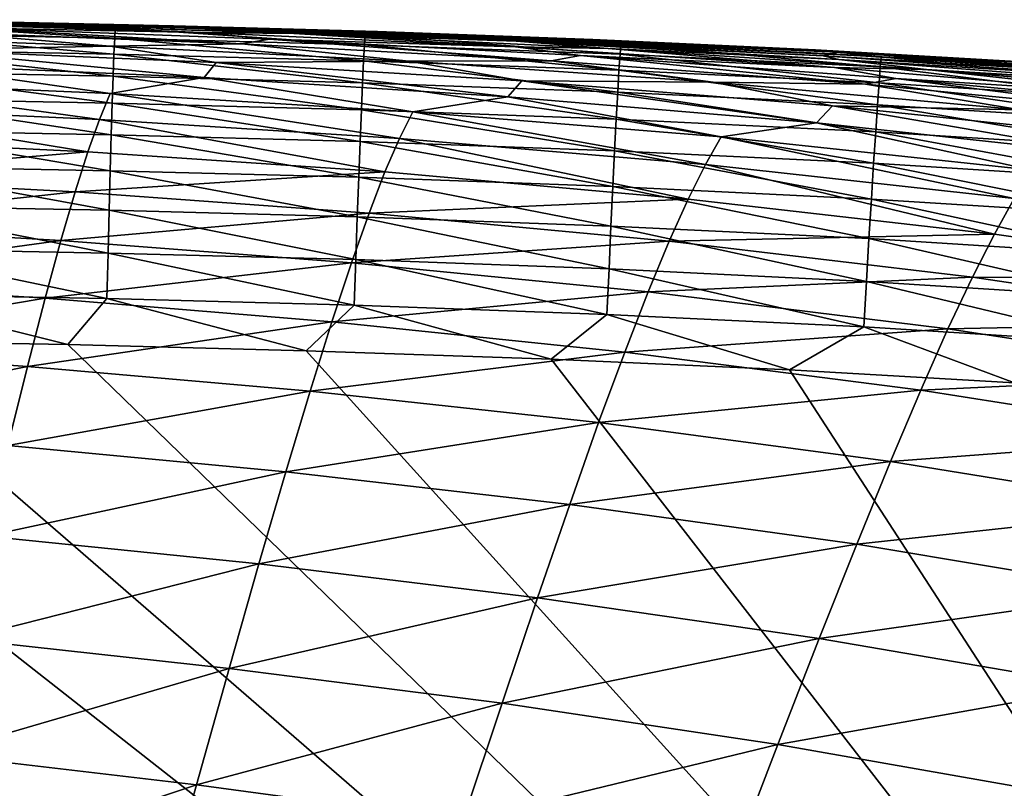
# Model space of a CAD drawing. Header units: metres. Extents: x -104 to 104, y -68 to 90.
# Tile 248 of 256: x 89.05 to 92.07, y 65.71 to 68.07. Entities that reach past the tile are written whole.
import ezdxf

# ---------------------------------------------------------------- set-up
doc = ezdxf.new("R2010")
doc.units = ezdxf.units.M
doc.layers.add('solid_FIT-BATH-153_SW0002', color=7, linetype='CONTINUOUS')

msp = doc.modelspace()

# ---------------------------------------------------------------- linework, layer by layer
at = {"layer": 'solid_FIT-BATH-153_SW0002'}
for points in [[(88.580376, 68.069489, 8.55898), (89.534294, 68.04644, 8.565635), (88.645119, 68.06765, 6.365888)], [(89.550354, 68.047569, 10.862353), (89.534294, 68.04644, 8.565635), (88.580376, 68.069489, 8.55898)], [(89.550354, 68.047569, 10.862353), (88.580376, 68.069489, 8.55898), (88.5923, 68.06916, 10.857366)], [(88.591499, 68.027275, 15.660046), (89.336922, 68.013123, 15.665084), (88.593063, 68.058273, 15.519876)], [(88.5923, 68.06916, 10.857366), (88.602112, 68.068817, 13.260596), (89.563538, 68.048431, 13.263757)], [(89.550354, 68.047569, 10.862353), (88.5923, 68.06916, 10.857366), (89.563538, 68.048431, 13.263757)], [(88.593063, 68.058273, 15.519876), (89.338737, 68.044075, 15.524903), (88.919113, 68.063461, 15.375949)], [(89.336922, 68.013123, 15.665084), (89.338737, 68.044075, 15.524903), (88.593063, 68.058273, 15.519876)], [(88.602112, 68.068817, 13.260596), (88.919113, 68.063461, 15.375949), (89.518036, 68.050552, 15.379715)], [(89.563538, 68.048431, 13.263757), (88.602112, 68.068817, 13.260596), (89.518036, 68.050552, 15.379715)], [(89.534294, 68.04644, 8.565635), (89.59433, 68.042091, 6.373829), (88.645119, 68.06765, 6.365888)], [(88.944229, 68.058006, 4.279477), (88.645119, 68.06765, 6.365888), (89.59433, 68.042091, 6.373829)], [(89.603119, 68.030258, 2.300784), (88.664375, 68.059982, 2.291602), (88.944229, 68.058006, 4.279477)], [(88.879845, 68.04451, 0.411884), (88.664375, 68.059982, 2.291602), (89.603119, 68.030258, 2.300784)], [(89.338737, 68.044075, 15.524903), (89.518036, 68.050552, 15.379715), (88.919113, 68.063461, 15.375949)], [(89.887398, 68.026749, 4.288207), (88.944229, 68.058006, 4.279477), (89.59433, 68.042091, 6.373829)], [(89.603119, 68.030258, 2.300784), (88.944229, 68.058006, 4.279477), (89.887398, 68.026749, 4.288207)], [(88.433594, 68.019363, -3.048782), (88.800018, 68.03138, -1.368149), (89.32354, 67.988274, -3.041432)], [(88.589699, 67.977402, 15.792105), (89.334732, 67.963295, 15.797159), (88.591499, 68.027275, 15.660046)], [(89.334732, 67.963295, 15.797159), (89.336922, 68.013123, 15.665084), (88.591499, 68.027275, 15.660046)], [(89.726967, 67.995605, -1.359515), (88.800018, 68.03138, -1.368149), (88.879845, 68.04451, 0.411884)], [(89.32354, 67.988274, -3.041432), (88.800018, 68.03138, -1.368149), (89.726967, 67.995605, -1.359515)], [(89.812325, 68.009743, 0.420994), (88.879845, 68.04451, 0.411884), (89.603119, 68.030258, 2.300784)], [(89.726967, 67.995605, -1.359515), (88.879845, 68.04451, 0.411884), (89.812325, 68.009743, 0.420994)], [(89.336922, 68.013123, 15.665084), (90.10408, 67.992508, 15.670372), (89.338737, 68.044075, 15.524903)], [(89.338737, 68.044075, 15.524903), (90.106201, 68.023407, 15.530169), (89.518036, 68.050552, 15.379715)], [(90.10408, 67.992508, 15.670372), (90.106201, 68.023407, 15.530169), (89.338737, 68.044075, 15.524903)], [(90.106201, 68.023407, 15.530169), (90.144714, 68.032837, 15.383845), (89.518036, 68.050552, 15.379715)], [(89.563538, 68.048431, 13.263757), (89.518036, 68.050552, 15.379715), (90.144714, 68.032837, 15.383845)], [(90.536072, 68.013832, 10.867339), (89.534294, 68.04644, 8.565635), (89.550354, 68.047569, 10.862353)], [(89.534294, 68.04644, 8.565635), (90.51593, 68.010674, 8.572269), (89.59433, 68.042091, 6.373829)], [(90.536072, 68.013832, 10.867339), (90.51593, 68.010674, 8.572269), (89.534294, 68.04644, 8.565635)], [(89.550354, 68.047569, 10.862353), (89.563538, 68.048431, 13.263757), (90.552574, 68.016403, 13.266958)], [(90.536072, 68.013832, 10.867339), (89.550354, 68.047569, 10.862353), (90.552574, 68.016403, 13.266958)], [(90.552574, 68.016403, 13.266958), (89.563538, 68.048431, 13.263757), (90.144714, 68.032837, 15.383845)], [(90.51593, 68.010674, 8.572269), (90.570259, 68.003006, 6.381768), (89.59433, 68.042091, 6.373829)], [(89.887398, 68.026749, 4.288207), (89.59433, 68.042091, 6.373829), (90.570259, 68.003006, 6.381768)], [(90.568077, 67.985611, 2.310143), (89.603119, 68.030258, 2.300784), (89.887398, 68.026749, 4.288207)], [(89.812325, 68.009743, 0.420994), (89.603119, 68.030258, 2.300784), (90.568077, 67.985611, 2.310143)], [(90.853249, 67.980621, 4.296978), (89.887398, 68.026749, 4.288207), (90.570259, 68.003006, 6.381768)], [(90.568077, 67.985611, 2.310143), (89.887398, 68.026749, 4.288207), (90.853249, 67.980621, 4.296978)], [(90.106201, 68.023407, 15.530169), (90.891815, 67.994514, 15.535679), (90.144714, 68.032837, 15.383845)], [(90.891815, 67.994514, 15.535679), (90.805649, 68.008682, 15.388434), (90.144714, 68.032837, 15.383845)], [(90.552574, 68.016403, 13.266958), (90.144714, 68.032837, 15.383845), (90.805649, 68.008682, 15.388434)], [(88.433594, 68.019363, -3.048782), (89.32354, 67.988274, -3.041432), (88.733894, 67.976967, -4.624477)], [(89.334732, 67.963295, 15.797159), (90.101425, 67.942726, 15.802473), (89.336922, 68.013123, 15.665084)], [(90.101425, 67.942726, 15.802473), (90.10408, 67.992508, 15.670372), (89.336922, 68.013123, 15.665084)], [(90.678146, 67.943344, -1.350401), (89.726967, 67.995605, -1.359515), (89.812325, 68.009743, 0.420994)], [(90.768135, 67.958939, 0.430404), (89.812325, 68.009743, 0.420994), (90.568077, 67.985611, 2.310143)], [(90.678146, 67.943344, -1.350401), (89.812325, 68.009743, 0.420994), (90.768135, 67.958939, 0.430404)], [(90.10408, 67.992508, 15.670372), (90.889328, 67.963684, 15.675914), (90.106201, 68.023407, 15.530169)], [(90.889328, 67.963684, 15.675914), (90.891815, 67.994514, 15.535679), (90.106201, 68.023407, 15.530169)], [(91.537804, 67.964622, 10.872288), (90.51593, 68.010674, 8.572269), (90.536072, 68.013832, 10.867339)], [(90.51593, 68.010674, 8.572269), (91.513809, 67.958862, 8.578828), (90.570259, 68.003006, 6.381768)], [(91.537804, 67.964622, 10.872288), (91.513809, 67.958862, 8.578828), (90.51593, 68.010674, 8.572269)], [(90.536072, 68.013832, 10.867339), (90.552574, 68.016403, 13.266958), (91.557426, 67.969368, 13.270181)], [(91.537804, 67.964622, 10.872288), (90.536072, 68.013832, 10.867339), (91.557426, 67.969368, 13.270181)], [(90.552574, 68.016403, 13.266958), (90.805649, 68.008682, 15.388434), (91.489441, 67.976845, 15.393389)], [(91.557426, 67.969368, 13.270181), (90.552574, 68.016403, 13.266958), (91.489441, 67.976845, 15.393389)], [(91.513809, 67.958862, 8.578828), (91.561691, 67.947098, 6.389635), (90.570259, 68.003006, 6.381768)], [(90.853249, 67.980621, 4.296978), (90.570259, 68.003006, 6.381768), (91.561691, 67.947098, 6.389635)], [(90.891815, 67.994514, 15.535679), (91.489441, 67.976845, 15.393389), (90.805649, 68.008682, 15.388434)], [(88.5877, 67.910156, 15.914529), (89.33223, 67.896088, 15.919601), (88.589699, 67.977402, 15.792105)], [(89.33223, 67.896088, 15.919601), (89.334732, 67.963295, 15.797159), (88.589699, 67.977402, 15.792105)], [(88.733894, 67.976967, -4.624477), (89.611351, 67.891251, -6.100982), (88.703369, 67.932091, -6.106009)], [(89.32354, 67.988274, -3.041432), (89.648575, 67.93792, -4.617909), (88.733894, 67.976967, -4.624477)], [(88.733894, 67.976967, -4.624477), (89.648575, 67.93792, -4.617909), (89.611351, 67.891251, -6.100982)], [(89.32354, 67.988274, -3.041432), (89.726967, 67.995605, -1.359515), (90.24073, 67.942093, -3.033417)], [(89.32354, 67.988274, -3.041432), (90.24073, 67.942093, -3.033417), (89.648575, 67.93792, -4.617909)], [(90.24073, 67.942093, -3.033417), (89.726967, 67.995605, -1.359515), (90.678146, 67.943344, -1.350401)], [(90.101425, 67.942726, 15.802473), (90.886101, 67.913979, 15.808052), (90.10408, 67.992508, 15.670372)], [(90.886101, 67.913979, 15.808052), (90.889328, 67.963684, 15.675914), (90.10408, 67.992508, 15.670372)], [(91.5485, 67.922791, 2.319593), (90.568077, 67.985611, 2.310143), (90.853249, 67.980621, 4.296978)], [(90.768135, 67.958939, 0.430404), (90.568077, 67.985611, 2.310143), (91.5485, 67.922791, 2.319593)], [(91.831154, 67.916435, 4.305712), (90.853249, 67.980621, 4.296978), (91.561691, 67.947098, 6.389635)], [(91.5485, 67.922791, 2.319593), (90.853249, 67.980621, 4.296978), (91.831154, 67.916435, 4.305712)], [(90.889328, 67.963684, 15.675914), (91.689034, 67.924728, 15.681717), (90.891815, 67.994514, 15.535679)], [(90.891815, 67.994514, 15.535679), (91.691971, 67.95546, 15.541436), (91.489441, 67.976845, 15.393389)], [(91.689034, 67.924728, 15.681717), (91.691971, 67.95546, 15.541436), (90.891815, 67.994514, 15.535679)], [(91.691971, 67.95546, 15.541436), (92.177422, 67.936684, 15.398467), (91.489441, 67.976845, 15.393389)], [(91.557426, 67.969368, 13.270181), (91.489441, 67.976845, 15.393389), (92.177422, 67.936684, 15.398467)], [(91.537804, 67.964622, 10.872288), (91.557426, 67.969368, 13.270181), (92.566338, 67.903954, 13.273406)], [(92.566338, 67.903954, 13.273406), (91.557426, 67.969368, 13.270181), (92.177422, 67.936684, 15.398467)], [(89.33223, 67.896088, 15.919601), (90.098297, 67.875572, 15.924944), (89.334732, 67.963295, 15.797159)], [(90.098297, 67.875572, 15.924944), (90.101425, 67.942726, 15.802473), (89.334732, 67.963295, 15.797159)], [(89.648575, 67.93792, -4.617909), (90.544289, 67.832527, -6.094811), (89.611351, 67.891251, -6.100982)], [(90.24073, 67.942093, -3.033417), (90.588043, 67.881401, -4.610453), (89.648575, 67.93792, -4.617909)], [(89.648575, 67.93792, -4.617909), (90.588043, 67.881401, -4.610453), (90.544289, 67.832527, -6.094811)], [(90.098297, 67.875572, 15.924944), (90.882217, 67.846893, 15.930563), (90.101425, 67.942726, 15.802473)], [(90.882217, 67.846893, 15.930563), (90.886101, 67.913979, 15.808052), (90.101425, 67.942726, 15.802473)], [(90.24073, 67.942093, -3.033417), (90.678146, 67.943344, -1.350401), (91.175827, 67.877815, -3.024789)], [(90.24073, 67.942093, -3.033417), (91.175827, 67.877815, -3.024789), (90.588043, 67.881401, -4.610453)], [(91.643417, 67.871407, -1.340878), (90.678146, 67.943344, -1.350401), (90.768135, 67.958939, 0.430404)], [(91.175827, 67.877815, -3.024789), (90.678146, 67.943344, -1.350401), (91.643417, 67.871407, -1.340878)], [(91.737007, 67.888924, 0.440034), (90.768135, 67.958939, 0.430404), (91.5485, 67.922791, 2.319593)], [(91.643417, 67.871407, -1.340878), (90.768135, 67.958939, 0.430404), (91.737007, 67.888924, 0.440034)], [(90.886101, 67.913979, 15.808052), (91.685112, 67.875114, 15.813905), (90.889328, 67.963684, 15.675914)], [(91.685112, 67.875114, 15.813905), (91.689034, 67.924728, 15.681717), (90.889328, 67.963684, 15.675914)], [(92.543907, 67.896576, 10.877162), (91.513809, 67.958862, 8.578828), (91.537804, 67.964622, 10.872288)], [(91.513809, 67.958862, 8.578828), (92.516441, 67.887672, 8.585258), (91.561691, 67.947098, 6.389635)], [(92.543907, 67.896576, 10.877162), (92.516441, 67.887672, 8.585258), (91.513809, 67.958862, 8.578828)], [(92.543907, 67.896576, 10.877162), (91.537804, 67.964622, 10.872288), (92.566338, 67.903954, 13.273406)], [(92.516441, 67.887672, 8.585258), (92.557434, 67.871086, 6.39736), (91.561691, 67.947098, 6.389635)], [(91.831154, 67.916435, 4.305712), (91.561691, 67.947098, 6.389635), (92.557434, 67.871086, 6.39736)], [(91.689034, 67.924728, 15.681717), (92.499634, 67.873428, 15.687794), (91.691971, 67.95546, 15.541436)], [(91.691971, 67.95546, 15.541436), (92.503098, 67.904037, 15.547454), (92.177422, 67.936684, 15.398467)], [(92.499634, 67.873428, 15.687794), (92.503098, 67.904037, 15.547454), (91.691971, 67.95546, 15.541436)], [(88.703369, 67.932091, -6.106009), (89.323509, 67.842682, -7.491225), (88.422684, 67.881355, -7.494021)], [(88.585526, 67.827042, 16.025791), (89.329445, 67.813011, 16.030884), (88.5877, 67.910156, 15.914529)], [(89.329445, 67.813011, 16.030884), (89.33223, 67.896088, 15.919601), (88.5877, 67.910156, 15.914529)], [(88.703369, 67.932091, -6.106009), (89.611351, 67.891251, -6.100982), (89.323509, 67.842682, -7.491225)], [(90.882217, 67.846893, 15.930563), (91.680313, 67.808121, 15.936468), (90.886101, 67.913979, 15.808052)], [(91.680313, 67.808121, 15.936468), (91.685112, 67.875114, 15.813905), (90.886101, 67.913979, 15.808052)], [(92.533638, 67.838539, 2.32905), (91.5485, 67.922791, 2.319593), (91.831154, 67.916435, 4.305712)], [(91.737007, 67.888924, 0.440034), (91.5485, 67.922791, 2.319593), (92.533638, 67.838539, 2.32905)], [(91.685112, 67.875114, 15.813905), (92.494881, 67.823929, 15.820045), (91.689034, 67.924728, 15.681717)], [(92.494881, 67.823929, 15.820045), (92.499634, 67.873428, 15.687794), (91.689034, 67.924728, 15.681717)], [(92.810478, 67.831032, 4.314332), (91.831154, 67.916435, 4.305712), (92.557434, 67.871086, 6.39736)], [(92.533638, 67.838539, 2.32905), (91.831154, 67.916435, 4.305712), (92.810478, 67.831032, 4.314332)], [(88.397545, 67.804092, -8.78926), (88.422684, 67.881355, -7.494021), (89.290535, 67.763153, -8.788726)], [(89.290535, 67.763153, -8.788726), (88.422684, 67.881355, -7.494021), (89.323509, 67.842682, -7.491225)], [(89.611351, 67.891251, -6.100982), (90.252556, 67.786293, -7.48695), (89.323509, 67.842682, -7.491225)], [(89.329445, 67.813011, 16.030884), (90.094757, 67.792549, 16.036259), (89.33223, 67.896088, 15.919601)], [(90.094757, 67.792549, 16.036259), (90.098297, 67.875572, 15.924944), (89.33223, 67.896088, 15.919601)], [(89.611351, 67.891251, -6.100982), (90.544289, 67.832527, -6.094811), (90.252556, 67.786293, -7.48695)], [(90.094757, 67.792549, 16.036259), (90.877747, 67.763931, 16.04192), (90.098297, 67.875572, 15.924944)], [(90.877747, 67.763931, 16.04192), (90.882217, 67.846893, 15.930563), (90.098297, 67.875572, 15.924944)], [(90.588043, 67.881401, -4.610453), (91.492607, 67.752739, -6.087513), (90.544289, 67.832527, -6.094811)], [(90.588043, 67.881401, -4.610453), (91.542503, 67.80423, -4.602143), (91.492607, 67.752739, -6.087513)], [(91.175827, 67.877815, -3.024789), (91.542503, 67.80423, -4.602143), (90.588043, 67.881401, -4.610453)], [(91.175827, 67.877815, -3.024789), (91.643417, 67.871407, -1.340878), (92.119484, 67.792465, -3.015601)], [(91.175827, 67.877815, -3.024789), (92.119484, 67.792465, -3.015601), (91.542503, 67.80423, -4.602143)], [(92.61264, 67.776611, -1.331018), (91.643417, 67.871407, -1.340878), (91.737007, 67.888924, 0.440034)], [(92.708672, 67.796532, 0.449803), (91.737007, 67.888924, 0.440034), (92.533638, 67.838539, 2.32905)], [(92.61264, 67.776611, -1.331018), (91.737007, 67.888924, 0.440034), (92.708672, 67.796532, 0.449803)], [(90.877747, 67.763931, 16.04192), (91.674721, 67.72525, 16.047878), (90.882217, 67.846893, 15.930563)], [(91.674721, 67.72525, 16.047878), (91.680313, 67.808121, 15.936468), (90.882217, 67.846893, 15.930563)], [(92.119484, 67.792465, -3.015601), (91.643417, 67.871407, -1.340878), (92.61264, 67.776611, -1.331018)], [(91.680313, 67.808121, 15.936468), (92.488976, 67.757057, 15.942674), (91.685112, 67.875114, 15.813905)], [(92.488976, 67.757057, 15.942674), (92.494881, 67.823929, 15.820045), (91.685112, 67.875114, 15.813905)], [(88.583229, 67.729568, 16.124365), (89.326424, 67.715576, 16.12948), (88.585526, 67.827042, 16.025791)], [(89.326424, 67.715576, 16.12948), (89.329445, 67.813011, 16.030884), (88.585526, 67.827042, 16.025791)], [(89.290535, 67.763153, -8.788726), (89.323509, 67.842682, -7.491225), (90.211693, 67.704201, -8.786334)], [(90.211693, 67.704201, -8.786334), (89.323509, 67.842682, -7.491225), (90.252556, 67.786293, -7.48695)], [(90.544289, 67.832527, -6.094811), (91.200119, 67.708946, -7.481191), (90.252556, 67.786293, -7.48695)], [(90.544289, 67.832527, -6.094811), (91.492607, 67.752739, -6.087513), (91.200119, 67.708946, -7.481191)], [(88.397545, 67.804092, -8.78926), (89.254654, 67.663139, -9.997704), (88.370186, 67.706703, -9.995699)], [(88.397545, 67.804092, -8.78926), (89.290535, 67.763153, -8.788726), (89.254654, 67.663139, -9.997704)], [(89.326424, 67.715576, 16.12948), (90.090858, 67.69516, 16.134888), (89.329445, 67.813011, 16.030884)], [(90.090858, 67.69516, 16.134888), (90.094757, 67.792549, 16.036259), (89.329445, 67.813011, 16.030884)], [(90.090858, 67.69516, 16.134888), (90.872772, 67.666603, 16.140593), (90.094757, 67.792549, 16.036259)], [(90.872772, 67.666603, 16.140593), (90.877747, 67.763931, 16.04192), (90.094757, 67.792549, 16.036259)], [(90.211693, 67.704201, -8.786334), (90.252556, 67.786293, -7.48695), (91.151527, 67.624039, -8.782062)], [(91.151527, 67.624039, -8.782062), (90.252556, 67.786293, -7.48695), (91.200119, 67.708946, -7.481191)], [(91.542503, 67.80423, -4.602143), (92.446693, 67.648727, -6.079102), (91.492607, 67.752739, -6.087513)], [(91.542503, 67.80423, -4.602143), (92.502205, 67.703224, -4.593019), (92.446693, 67.648727, -6.079102)], [(92.119484, 67.792465, -3.015601), (92.502205, 67.703224, -4.593019), (91.542503, 67.80423, -4.602143)], [(91.674721, 67.72525, 16.047878), (92.482033, 67.674309, 16.054148), (91.680313, 67.808121, 15.936468)], [(92.482033, 67.674309, 16.054148), (92.488976, 67.757057, 15.942674), (91.680313, 67.808121, 15.936468)], [(89.290535, 67.763153, -8.788726), (90.167198, 67.601364, -9.997391), (89.254654, 67.663139, -9.997704)], [(89.290535, 67.763153, -8.788726), (90.211693, 67.704201, -8.786334), (90.167198, 67.601364, -9.997391)], [(90.872772, 67.666603, 16.140593), (91.668434, 67.628006, 16.146605), (90.877747, 67.763931, 16.04192)], [(91.668434, 67.628006, 16.146605), (91.674721, 67.72525, 16.047878), (90.877747, 67.763931, 16.04192)], [(88.580833, 67.619247, 16.208723), (89.323227, 67.605293, 16.213865), (88.583229, 67.729568, 16.124365)], [(89.323227, 67.605293, 16.213865), (89.326424, 67.715576, 16.12948), (88.583229, 67.729568, 16.124365)], [(91.492607, 67.752739, -6.087513), (92.156509, 67.607399, -7.473943), (91.200119, 67.708946, -7.481191)], [(91.492607, 67.752739, -6.087513), (92.446693, 67.648727, -6.079102), (92.156509, 67.607399, -7.473943)], [(91.668434, 67.628006, 16.146605), (92.474182, 67.577194, 16.152937), (91.674721, 67.72525, 16.047878)], [(92.474182, 67.577194, 16.152937), (92.482033, 67.674309, 16.054148), (91.674721, 67.72525, 16.047878)], [(88.370186, 67.706703, -9.995699), (89.254654, 67.663139, -9.997704), (88.340118, 67.586525, -11.1162)], [(89.323227, 67.605293, 16.213865), (90.08667, 67.584923, 16.219307), (89.326424, 67.715576, 16.12948)], [(90.08667, 67.584923, 16.219307), (90.090858, 67.69516, 16.134888), (89.326424, 67.715576, 16.12948)], [(90.08667, 67.584923, 16.219307), (90.867363, 67.556419, 16.225052), (90.090858, 67.69516, 16.134888)], [(90.867363, 67.556419, 16.225052), (90.872772, 67.666603, 16.140593), (90.090858, 67.69516, 16.134888)], [(90.211693, 67.704201, -8.786334), (91.098503, 67.518234, -9.994727), (90.167198, 67.601364, -9.997391)], [(90.211693, 67.704201, -8.786334), (91.151527, 67.624039, -8.782062), (91.098503, 67.518234, -9.994727)], [(91.151527, 67.624039, -8.782062), (91.200119, 67.708946, -7.481191), (92.100525, 67.519455, -8.775888)], [(92.100525, 67.519455, -8.775888), (91.200119, 67.708946, -7.481191), (92.156509, 67.607399, -7.473943)], [(90.867363, 67.556419, 16.225052), (91.66156, 67.517906, 16.231115), (90.872772, 67.666603, 16.140593)], [(91.66156, 67.517906, 16.231115), (91.668434, 67.628006, 16.146605), (90.872772, 67.666603, 16.140593)], [(89.254654, 67.663139, -9.997704), (89.215263, 67.539925, -11.120907), (88.340118, 67.586525, -11.1162)], [(89.254654, 67.663139, -9.997704), (90.167198, 67.601364, -9.997391), (89.215263, 67.539925, -11.120907)], [(88.578384, 67.497581, 16.277342), (89.319893, 67.483658, 16.282511), (88.580833, 67.619247, 16.208723)], [(89.319893, 67.483658, 16.282511), (89.323227, 67.605293, 16.213865), (88.580833, 67.619247, 16.208723)], [(89.319893, 67.483658, 16.282511), (90.082245, 67.463326, 16.287985), (89.323227, 67.605293, 16.213865)], [(90.082245, 67.463326, 16.287985), (90.08667, 67.584923, 16.219307), (89.323227, 67.605293, 16.213865)], [(91.151527, 67.624039, -8.782062), (92.039253, 67.410599, -9.989681), (91.098503, 67.518234, -9.994727)], [(91.151527, 67.624039, -8.782062), (92.100525, 67.519455, -8.775888), (92.039253, 67.410599, -9.989681)], [(91.66156, 67.517906, 16.231115), (92.46553, 67.467209, 16.237509), (91.668434, 67.628006, 16.146605)], [(92.46553, 67.467209, 16.237509), (92.474182, 67.577194, 16.152937), (91.668434, 67.628006, 16.146605)], [(88.340118, 67.586525, -11.1162), (89.215263, 67.539925, -11.120907), (88.306778, 67.44088, -12.153657)], [(90.167198, 67.601364, -9.997391), (90.118324, 67.475037, -11.122766), (89.215263, 67.539925, -11.120907)], [(90.082245, 67.463326, 16.287985), (90.86161, 67.434883, 16.293772), (90.08667, 67.584923, 16.219307)], [(90.86161, 67.434883, 16.293772), (90.867363, 67.556419, 16.225052), (90.08667, 67.584923, 16.219307)], [(90.167198, 67.601364, -9.997391), (91.098503, 67.518234, -9.994727), (90.118324, 67.475037, -11.122766)], [(90.86161, 67.434883, 16.293772), (91.65419, 67.396439, 16.299881), (90.867363, 67.556419, 16.225052)], [(91.65419, 67.396439, 16.299881), (91.66156, 67.517906, 16.231115), (90.867363, 67.556419, 16.225052)], [(89.215263, 67.539925, -11.120907), (89.171661, 67.390785, -12.161097), (88.306778, 67.44088, -12.153657)], [(89.215263, 67.539925, -11.120907), (90.118324, 67.475037, -11.122766), (89.171661, 67.390785, -12.161097)], [(91.098503, 67.518234, -9.994727), (91.040169, 67.388779, -11.121744), (90.118324, 67.475037, -11.122766)], [(91.098503, 67.518234, -9.994727), (92.039253, 67.410599, -9.989681), (91.040169, 67.388779, -11.121744)], [(91.65419, 67.396439, 16.299881), (92.456207, 67.345863, 16.30633), (91.66156, 67.517906, 16.231115)], [(92.456207, 67.345863, 16.30633), (92.46553, 67.467209, 16.237509), (91.66156, 67.517906, 16.231115)], [(92.100525, 67.519455, -8.775888), (92.980309, 67.275368, -9.982236), (92.039253, 67.410599, -9.989681)], [(88.575905, 67.366081, 16.328693), (89.316467, 67.352188, 16.333889), (88.578384, 67.497581, 16.277342)], [(89.316467, 67.352188, 16.333889), (89.319893, 67.483658, 16.282511), (88.578384, 67.497581, 16.277342)], [(89.316467, 67.352188, 16.333889), (90.077644, 67.331894, 16.339397), (89.319893, 67.483658, 16.282511)], [(90.077644, 67.331894, 16.339397), (90.082245, 67.463326, 16.287985), (89.319893, 67.483658, 16.282511)], [(90.118324, 67.475037, -11.122766), (90.064232, 67.322464, -12.165109), (89.171661, 67.390785, -12.161097)], [(90.118324, 67.475037, -11.122766), (91.040169, 67.388779, -11.121744), (90.064232, 67.322464, -12.165109)], [(90.077644, 67.331894, 16.339397), (90.855583, 67.30349, 16.345221), (90.082245, 67.463326, 16.287985)], [(90.855583, 67.30349, 16.345221), (90.86161, 67.434883, 16.293772), (90.082245, 67.463326, 16.287985)], [(88.306778, 67.44088, -12.153657), (89.171661, 67.390785, -12.161097), (88.269653, 67.26709, -13.110961)], [(90.855583, 67.30349, 16.345221), (91.646416, 67.265121, 16.351374), (90.86161, 67.434883, 16.293772)], [(91.646416, 67.265121, 16.351374), (91.65419, 67.396439, 16.299881), (90.86161, 67.434883, 16.293772)], [(92.039253, 67.410599, -9.989681), (91.97168, 67.278076, -11.117806), (91.040169, 67.388779, -11.121744)], [(91.646416, 67.265121, 16.351374), (92.446335, 67.214668, 16.357868), (91.65419, 67.396439, 16.299881)], [(92.446335, 67.214668, 16.357868), (92.456207, 67.345863, 16.30633), (91.65419, 67.396439, 16.299881)], [(92.039253, 67.410599, -9.989681), (92.980309, 67.275368, -9.982236), (91.97168, 67.278076, -11.117806)], [(89.171661, 67.390785, -12.161097), (89.123199, 67.21299, -13.121034), (88.269653, 67.26709, -13.110961)], [(88.575905, 67.366081, 16.328693), (88.573441, 67.226257, 16.361252), (89.312996, 67.212379, 16.366476)], [(88.575905, 67.366081, 16.328693), (89.312996, 67.212379, 16.366476), (89.316467, 67.352188, 16.333889)], [(89.171661, 67.390785, -12.161097), (90.064232, 67.322464, -12.165109), (89.123199, 67.21299, -13.121034)], [(91.040169, 67.388779, -11.121744), (90.975555, 67.232918, -12.165665), (90.064232, 67.322464, -12.165109)], [(91.040169, 67.388779, -11.121744), (91.97168, 67.278076, -11.117806), (90.975555, 67.232918, -12.165665)], [(89.316467, 67.352188, 16.333889), (89.312996, 67.212379, 16.366476), (90.072937, 67.192116, 16.372015)], [(89.316467, 67.352188, 16.333889), (90.072937, 67.192116, 16.372015), (90.077644, 67.331894, 16.339397)], [(90.077644, 67.331894, 16.339397), (90.072937, 67.192116, 16.372015), (90.84935, 67.163765, 16.377872)], [(90.077644, 67.331894, 16.339397), (90.84935, 67.163765, 16.377872), (90.855583, 67.30349, 16.345221)], [(90.064232, 67.322464, -12.165109), (90.004135, 67.140892, -13.127063), (89.123199, 67.21299, -13.121034)], [(90.064232, 67.322464, -12.165109), (90.975555, 67.232918, -12.165665), (90.004135, 67.140892, -13.127063)], [(90.855583, 67.30349, 16.345221), (90.84935, 67.163765, 16.377872), (91.638336, 67.125458, 16.38406)], [(90.855583, 67.30349, 16.345221), (91.638336, 67.125458, 16.38406), (91.646416, 67.265121, 16.351374)], [(91.97168, 67.278076, -11.117806), (91.89669, 67.119156, -12.162734), (90.975555, 67.232918, -12.165665)], [(91.97168, 67.278076, -11.117806), (92.903885, 67.1399, -11.110932), (91.89669, 67.119156, -12.162734)], [(92.980309, 67.275368, -9.982236), (92.903885, 67.1399, -11.110932), (91.97168, 67.278076, -11.117806)], [(88.269653, 67.26709, -13.110961), (89.123199, 67.21299, -13.121034), (88.228226, 67.062469, -13.991)], [(91.646416, 67.265121, 16.351374), (91.638336, 67.125458, 16.38406), (92.436028, 67.075111, 16.390593)], [(91.646416, 67.265121, 16.351374), (92.436028, 67.075111, 16.390593), (92.446335, 67.214668, 16.357868)], [(89.123199, 67.21299, -13.121034), (89.069229, 67.003799, -14.003473), (88.228226, 67.062469, -13.991)], [(88.573441, 67.226257, 16.361252), (88.483688, 67.083801, 16.372845), (89.193069, 67.070999, 16.377872)], [(89.312996, 67.212379, 16.366476), (88.573441, 67.226257, 16.361252), (89.193069, 67.070999, 16.377872)], [(89.123199, 67.21299, -13.121034), (90.004135, 67.140892, -13.127063), (89.069229, 67.003799, -14.003473)], [(89.312996, 67.212379, 16.366476), (89.193069, 67.070999, 16.377872), (89.925262, 67.0513, 16.38323)], [(90.072937, 67.192116, 16.372015), (89.312996, 67.212379, 16.366476), (89.925262, 67.0513, 16.38323)], [(90.975555, 67.232918, -12.165665), (90.903717, 67.047897, -13.129035), (90.004135, 67.140892, -13.127063)], [(90.975555, 67.232918, -12.165665), (91.89669, 67.119156, -12.162734), (90.903717, 67.047897, -13.129035)], [(90.072937, 67.192116, 16.372015), (89.925262, 67.0513, 16.38323), (90.677856, 67.025764, 16.388901)], [(90.84935, 67.163765, 16.377872), (90.072937, 67.192116, 16.372015), (90.677856, 67.025764, 16.388901)], [(90.84935, 67.163765, 16.377872), (90.677856, 67.025764, 16.388901), (91.410355, 66.993103, 16.394621)], [(91.638336, 67.125458, 16.38406), (90.84935, 67.163765, 16.377872), (91.410355, 66.993103, 16.394621)], [(90.004135, 67.140892, -13.127063), (89.937256, 66.927559, -14.011271), (89.069229, 67.003799, -14.003473)], [(90.004135, 67.140892, -13.127063), (90.903717, 67.047897, -13.129035), (89.937256, 66.927559, -14.011271)], [(91.89669, 67.119156, -12.162734), (91.813194, 66.931107, -13.126937), (90.903717, 67.047897, -13.129035)], [(91.638336, 67.125458, 16.38406), (91.410355, 66.993103, 16.394621), (92.100853, 66.952835, 16.400232)], [(92.436028, 67.075111, 16.390593), (91.638336, 67.125458, 16.38406), (92.100853, 66.952835, 16.400232)], [(91.89669, 67.119156, -12.162734), (92.818848, 66.978233, -12.156307), (91.813194, 66.931107, -13.126937)], [(92.903885, 67.1399, -11.110932), (92.818848, 66.978233, -12.156307), (91.89669, 67.119156, -12.162734)], [(87.417076, 61.410976, 16.429522), (95.036903, 61.398209, 16.499418), (87.791061, 67.090935, 16.36808)], [(95.036903, 61.398209, 16.499418), (88.483688, 67.083801, 16.372845), (87.791061, 67.090935, 16.36808)], [(88.228226, 67.062469, -13.991), (89.069229, 67.003799, -14.003473), (88.182014, 66.824562, -14.796199)], [(95.036903, 61.398209, 16.499418), (89.193069, 67.070999, 16.377872), (88.483688, 67.083801, 16.372845)], [(95.036903, 61.398209, 16.499418), (89.925262, 67.0513, 16.38323), (89.193069, 67.070999, 16.377872)], [(95.036903, 61.398209, 16.499418), (90.677856, 67.025764, 16.388901), (89.925262, 67.0513, 16.38323)], [(90.903717, 67.047897, -13.129035), (90.823738, 66.830956, -14.014401), (89.937256, 66.927559, -14.011271)], [(90.903717, 67.047897, -13.129035), (91.813194, 66.931107, -13.126937), (90.823738, 66.830956, -14.014401)], [(89.069229, 67.003799, -14.003473), (89.009148, 66.760765, -14.810646), (88.182014, 66.824562, -14.796199)], [(89.069229, 67.003799, -14.003473), (89.937256, 66.927559, -14.011271), (89.009148, 66.760765, -14.810646)], [(95.036903, 61.398209, 16.499418), (91.410355, 66.993103, 16.394621), (90.677856, 67.025764, 16.388901)], [(95.036903, 61.398209, 16.499418), (92.100853, 66.952835, 16.400232), (91.410355, 66.993103, 16.394621)], [(92.818848, 66.978233, -12.156307), (92.723953, 66.787674, -13.120773), (91.813194, 66.931107, -13.126937)], [(89.937256, 66.927559, -14.011271), (89.862854, 66.680038, -14.819805), (89.009148, 66.760765, -14.810646)], [(89.937256, 66.927559, -14.011271), (90.823738, 66.830956, -14.014401), (89.862854, 66.680038, -14.819805)], [(91.813194, 66.931107, -13.126937), (91.720131, 66.711197, -14.012879), (90.823738, 66.830956, -14.014401)], [(91.813194, 66.931107, -13.126937), (92.723953, 66.787674, -13.120773), (91.720131, 66.711197, -14.012879)], [(90.823738, 66.830956, -14.014401), (90.734764, 66.57972, -14.823724), (89.862854, 66.680038, -14.819805)], [(90.823738, 66.830956, -14.014401), (91.720131, 66.711197, -14.012879), (90.734764, 66.57972, -14.823724)], [(92.723953, 66.787674, -13.120773), (92.618004, 66.565544, -14.006739), (91.720131, 66.711197, -14.012879)], [(89.009148, 66.760765, -14.810646), (89.862854, 66.680038, -14.819805), (88.942413, 66.481918, -15.543766)], [(91.720131, 66.711197, -14.012879), (91.616524, 66.457123, -14.822448), (90.734764, 66.57972, -14.823724)], [(91.720131, 66.711197, -14.012879), (92.618004, 66.565544, -14.006739), (91.616524, 66.457123, -14.822448)], [(89.862854, 66.680038, -14.819805), (89.780296, 66.396515, -15.553653), (88.942413, 66.481918, -15.543766)], [(89.862854, 66.680038, -14.819805), (90.734764, 66.57972, -14.823724), (89.780296, 66.396515, -15.553653)], [(90.734764, 66.57972, -14.823724), (90.63607, 66.292534, -15.557836), (89.780296, 66.396515, -15.553653)], [(90.734764, 66.57972, -14.823724), (91.616524, 66.457123, -14.822448), (90.63607, 66.292534, -15.557836)], [(92.618004, 66.565544, -14.006739), (92.499886, 66.309616, -14.816048), (91.616524, 66.457123, -14.822448)], [(88.942413, 66.481918, -15.543766), (89.780296, 66.396515, -15.553653), (88.868507, 66.165642, -16.20405)], [(91.616524, 66.457123, -14.822448), (91.501556, 66.167404, -15.5564), (90.63607, 66.292534, -15.557836)], [(91.616524, 66.457123, -14.822448), (92.499886, 66.309616, -14.816048), (91.501556, 66.167404, -15.5564)], [(89.780296, 66.396515, -15.553653), (89.68898, 66.075539, -16.213806), (88.868507, 66.165642, -16.20405)], [(89.780296, 66.396515, -15.553653), (90.63607, 66.292534, -15.557836), (89.68898, 66.075539, -16.213806)], [(92.499886, 66.309616, -14.816048), (92.368713, 66.018631, -15.549459), (91.501556, 66.167404, -15.5564)], [(90.63607, 66.292534, -15.557836), (90.526947, 65.968132, -16.217587), (89.68898, 66.075539, -16.213806)], [(90.63607, 66.292534, -15.557836), (91.501556, 66.167404, -15.5564), (90.526947, 65.968132, -16.217587)], [(88.868507, 66.165642, -16.20405), (89.68898, 66.075539, -16.213806), (88.786995, 65.811913, -16.793402)], [(91.501556, 66.167404, -15.5564), (91.374451, 65.841003, -16.215521), (90.526947, 65.968132, -16.217587)], [(91.501556, 66.167404, -15.5564), (92.368713, 66.018631, -15.549459), (91.374451, 65.841003, -16.215521)], [(89.68898, 66.075539, -16.213806), (89.588387, 65.717445, -16.802044), (88.786995, 65.811913, -16.793402)], [(89.68898, 66.075539, -16.213806), (90.526947, 65.968132, -16.217587), (89.588387, 65.717445, -16.802044)], [(92.368713, 66.018631, -15.549459), (92.223633, 65.691734, -16.20776), (91.374451, 65.841003, -16.215521)], [(90.526947, 65.968132, -16.217587), (90.406845, 65.607201, -16.804688), (89.588387, 65.717445, -16.802044)], [(90.526947, 65.968132, -16.217587), (91.374451, 65.841003, -16.215521), (90.406845, 65.607201, -16.804688)], [(91.374451, 65.841003, -16.215521), (91.234581, 65.478859, -16.801497), (90.406845, 65.607201, -16.804688)], [(91.374451, 65.841003, -16.215521), (92.223633, 65.691734, -16.20776), (91.234581, 65.478859, -16.801497)], [(88.786995, 65.811913, -16.793402), (89.588387, 65.717445, -16.802044), (88.697495, 65.421394, -17.314026)], [(89.588387, 65.717445, -16.802044), (89.478088, 65.323326, -17.320486), (88.697495, 65.421394, -17.314026)], [(89.588387, 65.717445, -16.802044), (90.406845, 65.607201, -16.804688), (89.478088, 65.323326, -17.320486)]]:
    msp.add_3dface(points, dxfattribs=at)

doc.saveas('drawing.dxf')
